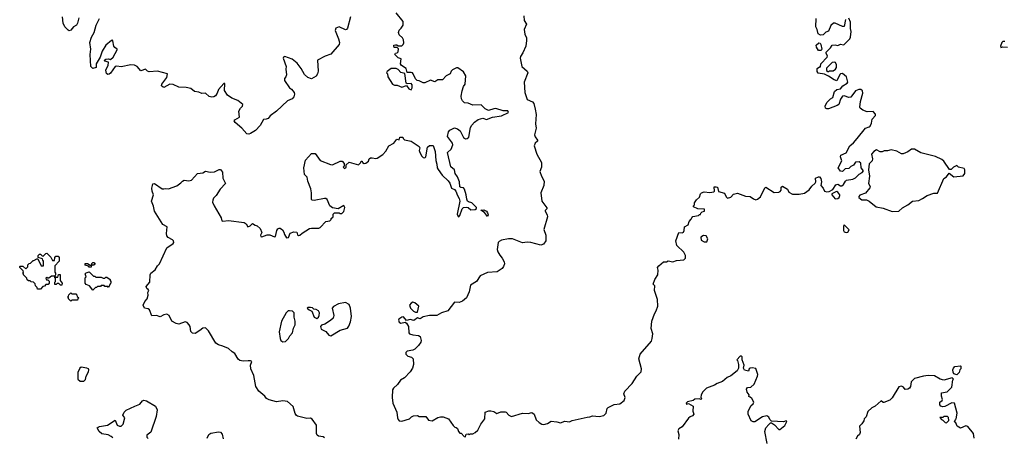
# Model space of a CAD drawing. Extents: x 2106670 to 2323771, y 35271 to 224896.
# Tile 87 of 256: x 2192780 to 2203461, y 70734 to 75263. Entities that reach past the tile are written whole.
import ezdxf

# ---------------------------------------------------------------- set-up
doc = ezdxf.new("R2010")
doc.units = 0

msp = doc.modelspace()

# ---------------------------------------------------------------- linework, layer by layer
at = {"layer": '0CON20XD'}
for points in [[(2195945, 73810), (2195985, 73810), (2196038, 73735), (2196151, 73691), (2196175, 73690), (2196255, 73728), (2196277, 73727), (2196300, 73705), (2196300, 73675), (2196290, 73665), (2196305, 73650), (2196320, 73665), (2196322, 73688), (2196353, 73717), (2196455, 73690), (2196480, 73715), (2196485, 73730), (2196495, 73730), (2196500, 73715), (2196515, 73702), (2196535, 73708), (2196563, 73727), (2196572, 73755), (2196586, 73764), (2196605, 73766), (2196645, 73757), (2196659, 73761), (2196718, 73802), (2196752, 73838), (2196784, 73896), (2196838, 73925), (2196872, 73968), (2196895, 73960), (2196902, 73988), (2196935, 73990), (2196940, 73975), (2196955, 73960), (2197025, 73946), (2197115, 73889), (2197122, 73875), (2197114, 73845), (2197117, 73835), (2197139, 73785), (2197155, 73770), (2197175, 73766), (2197184, 73776), (2197205, 73880), (2197225, 73898), (2197265, 73900), (2197286, 73835), (2197294, 73736), (2197305, 73695), (2197310, 73655), (2197318, 73638), (2197364, 73575), (2197429, 73515), (2197445, 73490), (2197464, 73435), (2197495, 73422), (2197512, 73405), (2197529, 73355), (2197549, 73325), (2197554, 73295), (2197525, 73155), (2197535, 73127), (2197545, 73126), (2197555, 73139), (2197579, 73211), (2197595, 73225), (2197625, 73230), (2197645, 73227), (2197675, 73199), (2197722, 73205), (2197736, 73214), (2197734, 73225), (2197685, 73278), (2197647, 73287), (2197637, 73295), (2197630, 73315), (2197625, 73365), (2197606, 73426), (2197595, 73439), (2197564, 73444), (2197555, 73451), (2197551, 73505), (2197528, 73558), (2197504, 73595), (2197495, 73635), (2197457, 73667), (2197422, 73822), (2197462, 73858), (2197480, 73905), (2197474, 73925), (2197420, 73995), (2197432, 74048), (2197446, 74065), (2197495, 74090), (2197531, 74081), (2197558, 74058), (2197594, 73984), (2197615, 73971), (2197635, 73974), (2197652, 73988), (2197672, 74095), (2197685, 74120), (2197715, 74152), (2197755, 74179), (2197805, 74194), (2197845, 74182), (2197909, 74205), (2198005, 74221), (2198084, 74255), (2198075, 74275), (2198026, 74276), (2197945, 74299), (2197922, 74298), (2197865, 74279), (2197828, 74295), (2197785, 74340), (2197695, 74335), (2197645, 74357), (2197605, 74362), (2197584, 74384), (2197572, 74405), (2197568, 74435), (2197581, 74491), (2197595, 74538), (2197612, 74565), (2197619, 74655), (2197595, 74698), (2197532, 74742), (2197518, 74742), (2197475, 74718), (2197462, 74705), (2197450, 74675), (2197405, 74653), (2197365, 74611), (2197315, 74609), (2197285, 74590), (2197235, 74608), (2197175, 74578), (2197155, 74578), (2197115, 74600), (2197092, 74602), (2197072, 74622), (2197050, 74675), (2197040, 74685), (2197025, 74692), (2196982, 74692), (2196972, 74735), (2196922, 74765), (2196912, 74785), (2196917, 74837), (2196885, 74848), (2196850, 74885), (2196855, 74900), (2196875, 74902), (2196887, 74913), (2196888, 74948), (2196875, 74960), (2196843, 74963), (2196838, 74975), (2196840, 74985), (2196855, 74992), (2196872, 74992), (2196885, 74980), (2196925, 74980), (2196940, 74995), (2196947, 75013), (2196942, 75045), (2196932, 75065), (2196895, 75100), (2196888, 75125), (2196895, 75150), (2196919, 75171), (2196940, 75205), (2196940, 75245), (2196865, 75337)], [(2198249, 75305), (2198251, 75255), (2198277, 75215), (2198254, 75155), (2198260, 75105), (2198276, 75065), (2198277, 75037), (2198269, 74975), (2198239, 74905), (2198214, 74865), (2198210, 74845), (2198227, 74757), (2198284, 74705), (2198294, 74685), (2198251, 74585), (2198259, 74475), (2198285, 74399), (2198342, 74372), (2198357, 74355), (2198372, 74292), (2198381, 74235), (2198376, 74135), (2198382, 74085), (2198364, 74015), (2198371, 73991), (2198398, 73955), (2198398, 73945), (2198372, 73925), (2198360, 73895), (2198390, 73805), (2198440, 73715), (2198442, 73665), (2198423, 73615), (2198440, 73565), (2198468, 73512), (2198464, 73465), (2198432, 73385), (2198443, 73295), (2198497, 73223), (2198497, 73213), (2198480, 73195), (2198479, 73185), (2198502, 73145), (2198504, 73124), (2198466, 72986), (2198487, 72925), (2198488, 72865), (2198462, 72828), (2198435, 72819), (2198325, 72847), (2198285, 72851), (2198235, 72844), (2198126, 72886), (2198084, 72886), (2198005, 72871), (2197981, 72859), (2197970, 72845), (2197959, 72769), (2197966, 72745), (2197988, 72708), (2198015, 72675), (2198036, 72635), (2198038, 72615), (2198030, 72585), (2198012, 72565), (2197960, 72530), (2197855, 72521), (2197776, 72485), (2197734, 72425), (2197672, 72385), (2197655, 72310), (2197627, 72245), (2197585, 72210), (2197546, 72194), (2197495, 72200), (2197424, 72106), (2197355, 72082), (2197305, 72054), (2197225, 72056), (2197155, 72040), (2197125, 72020), (2197095, 72030), (2197055, 72002), (2197015, 72010), (2196975, 72000), (2196945, 72040), (2196925, 72038), (2196892, 72015), (2196888, 72005), (2196895, 71982), (2196915, 71972), (2196962, 71982), (2196975, 71970), (2196998, 71935), (2197000, 71865), (2197010, 71855), (2197044, 71844), (2197106, 71836), (2197126, 71826), (2197136, 71785), (2197130, 71765), (2197105, 71728), (2197065, 71690), (2197045, 71680), (2196985, 71668), (2196970, 71655), (2196970, 71635), (2196990, 71615), (2197032, 71602), (2197050, 71585), (2197052, 71525), (2197040, 71485), (2197015, 71442), (2196955, 71380), (2196910, 71355), (2196877, 71305), (2196834, 71266), (2196823, 71247), (2196820, 71165), (2196827, 71105), (2196870, 71005), (2196878, 70945), (2196886, 70925), (2196895, 70913), (2196927, 70907), (2197007, 70933), (2197030, 70955), (2197053, 70967), (2197095, 70970), (2197115, 70958), (2197185, 70960), (2197215, 70920), (2197255, 70912), (2197315, 70947), (2197345, 70957), (2197375, 70957), (2197433, 70933), (2197482, 70862), (2197502, 70842), (2197515, 70840), (2197528, 70828), (2197540, 70795), (2197555, 70780), (2197568, 70778), (2197602, 70742), (2197615, 70740)], [(2193422, 75285), (2193408, 75225), (2193396, 75205), (2193365, 75184), (2193335, 75148), (2193316, 75144), (2193305, 75149), (2193270, 75185), (2193252, 75225), (2193244, 75295)], [(2196367, 75295), (2196335, 75170), (2196325, 75156), (2196315, 75154), (2196245, 75184), (2196209, 75171), (2196201, 75145), (2196240, 75055), (2196249, 75015), (2196246, 74995), (2196155, 74889), (2196095, 74868), (2196011, 74825), (2196016, 74705), (2196009, 74675), (2195995, 74652), (2195945, 74622), (2195905, 74636), (2195869, 74669), (2195834, 74735), (2195791, 74791), (2195736, 74836), (2195655, 74864), (2195642, 74858), (2195639, 74845), (2195670, 74755), (2195666, 74725), (2195676, 74665), (2195667, 74643), (2195653, 74627), (2195653, 74605), (2195708, 74525), (2195730, 74510), (2195756, 74475), (2195760, 74455), (2195754, 74425), (2195735, 74406), (2195685, 74382), (2195565, 74271), (2195498, 74222), (2195475, 74193), (2195455, 74183), (2195425, 74180), (2195390, 74115), (2195338, 74062), (2195285, 74029), (2195265, 74022), (2195245, 74026), (2195188, 74088), (2195118, 74148), (2195108, 74165), (2195112, 74178), (2195164, 74205), (2195158, 74272), (2195175, 74304), (2195198, 74325), (2195200, 74345), (2195146, 74386), (2195081, 74411), (2195033, 74445), (2195000, 74495), (2195005, 74572), (2194995, 74571), (2194935, 74506), (2194922, 74465), (2194905, 74436), (2194885, 74426), (2194866, 74424), (2194835, 74429), (2194795, 74466), (2194755, 74461), (2194725, 74476), (2194675, 74486), (2194635, 74517), (2194585, 74527), (2194505, 74532), (2194445, 74561), (2194407, 74563), (2194345, 74528), (2194335, 74530), (2194320, 74545), (2194323, 74565), (2194376, 74635), (2194383, 74675), (2194275, 74706), (2194185, 74699), (2194166, 74706), (2194145, 74726), (2194095, 74710), (2194054, 74754), (2194025, 74770), (2193985, 74772), (2193882, 74752), (2193835, 74760), (2193815, 74757), (2193765, 74684), (2193749, 74671), (2193735, 74669), (2193721, 74681), (2193716, 74715), (2193720, 74735), (2193740, 74765), (2193742, 74802), (2193705, 74813), (2193700, 74825), (2193716, 74836), (2193745, 74838), (2193765, 74830), (2193793, 74857), (2193839, 74935), (2193837, 74945), (2193811, 74961), (2193800, 74975), (2193792, 75035), (2193785, 75041), (2193775, 75038), (2193713, 74987), (2193675, 74922), (2193652, 74855), (2193610, 74785), (2193608, 74745), (2193575, 74732), (2193550, 74755), (2193545, 74885), (2193553, 74945), (2193541, 75015), (2193558, 75075), (2193588, 75125), (2193608, 75205), (2193644, 75275)], [(2197615, 70740), (2197622, 70768), (2197645, 70770), (2197655, 70760), (2197665, 70770), (2197695, 70772), (2197720, 70785), (2197749, 70811), (2197784, 70876), (2197827, 70933), (2197830, 71005), (2197868, 71022), (2197892, 71022), (2197922, 71012), (2197955, 70990), (2198001, 71009), (2198045, 71010), (2198058, 71005), (2198085, 70973), (2198115, 70959), (2198234, 70996), (2198295, 70990), (2198335, 71002), (2198362, 70985), (2198384, 70924), (2198415, 70894), (2198445, 70877), (2198465, 70873), (2198505, 70883), (2198547, 70907), (2198605, 70902), (2198645, 70892), (2198695, 70910), (2198745, 70900), (2198773, 70917), (2198935, 70953), (2198965, 70954), (2198995, 70966), (2199065, 70960), (2199115, 70969), (2199142, 70995), (2199153, 71045), (2199164, 71056), (2199230, 71090), (2199291, 71095), (2199336, 71134), (2199349, 71165), (2199332, 71205), (2199344, 71235), (2199425, 71316), (2199475, 71397), (2199520, 71445), (2199526, 71476), (2199498, 71585), (2199511, 71635), (2199632, 71778), (2199642, 71805), (2199648, 71855), (2199629, 71915), (2199639, 71995), (2199666, 72074), (2199685, 72107), (2199701, 72155), (2199699, 72229), (2199668, 72325), (2199670, 72375), (2199652, 72395), (2199670, 72445), (2199703, 72495), (2199707, 72545), (2199698, 72575), (2199712, 72595), (2199765, 72638), (2199795, 72638), (2199815, 72648), (2199865, 72638), (2199905, 72650), (2199985, 72659), (2200004, 72675), (2200004, 72706), (2199985, 72743), (2199908, 72815), (2199898, 72865), (2199930, 72955), (2199965, 72952), (2199980, 72960), (2199988, 72975), (2199992, 73018), (2200033, 73037), (2200042, 73075), (2200065, 73100), (2200070, 73115), (2200083, 73127), (2200145, 73140), (2200155, 73150), (2200165, 73150), (2200170, 73165), (2200185, 73180), (2200210, 73185), (2200207, 73207), (2200135, 73210), (2200090, 73235), (2200090, 73245), (2200100, 73255), (2200100, 73275), (2200121, 73309), (2200153, 73337), (2200167, 73375), (2200177, 73385), (2200205, 73396), (2200265, 73390), (2200310, 73395), (2200318, 73405), (2200315, 73450), (2200335, 73450), (2200348, 73445), (2200361, 73401), (2200425, 73380), (2200443, 73343), (2200458, 73328), (2200495, 73338), (2200525, 73372), (2200565, 73382), (2200655, 73349), (2200705, 73346), (2200739, 73319), (2200765, 73311), (2200785, 73317), (2200815, 73343), (2200862, 73438), (2200875, 73448), (2200965, 73388), (2201016, 73394), (2201029, 73401), (2201040, 73415), (2201040, 73445), (2201055, 73458), (2201110, 73425), (2201124, 73394), (2201165, 73370), (2201235, 73371), (2201295, 73383), (2201345, 73419), (2201373, 73457), (2201410, 73490), (2201416, 73505), (2201414, 73546), (2201445, 73558), (2201457, 73557), (2201472, 73542), (2201479, 73505), (2201471, 73465), (2201496, 73435), (2201510, 73405), (2201535, 73396), (2201561, 73399), (2201600, 73420), (2201635, 73472), (2201655, 73478), (2201685, 73461), (2201700, 73460), (2201718, 73475), (2201738, 73512), (2201749, 73521), (2201817, 73533), (2201845, 73548), (2201885, 73587), (2201920, 73605), (2201933, 73625), (2201909, 73655), (2201906, 73706), (2201885, 73720), (2201845, 73718), (2201824, 73686), (2201795, 73670), (2201775, 73648), (2201735, 73646), (2201705, 73617), (2201685, 73620), (2201660, 73655), (2201699, 73731), (2201684, 73775), (2201688, 73795), (2201745, 73818), (2201784, 73896), (2201825, 73926), (2201865, 73973), (2201955, 74088), (2201995, 74100), (2202005, 74110), (2202019, 74141), (2202027, 74185), (2202062, 74225), (2202065, 74240), (2202037, 74267), (2201974, 74264), (2201925, 74283), (2201898, 74305), (2201892, 74315), (2201901, 74375), (2201928, 74465), (2201921, 74491), (2201904, 74506), (2201884, 74506), (2201845, 74492), (2201795, 74423), (2201775, 74418), (2201725, 74436), (2201705, 74433), (2201685, 74402), (2201667, 74345), (2201648, 74332), (2201555, 74297), (2201535, 74297), (2201520, 74305), (2201518, 74325), (2201534, 74366), (2201574, 74406), (2201600, 74420), (2201619, 74485), (2201645, 74506), (2201685, 74512), (2201710, 74545), (2201756, 74574), (2201763, 74587), (2201750, 74645), (2201705, 74680), (2201683, 74677), (2201675, 74670), (2201645, 74600), (2201615, 74612), (2201555, 74652), (2201512, 74672), (2201442, 74682), (2201431, 74701), (2201432, 74735), (2201455, 74750), (2201468, 74752), (2201470, 74785), (2201540, 74855), (2201542, 74872), (2201528, 74898), (2201528, 74912), (2201575, 74957), (2201595, 74986), (2201625, 74990), (2201655, 74983), (2201685, 74997), (2201715, 74990), (2201725, 74993), (2201785, 75057), (2201792, 75075), (2201799, 75135), (2201793, 75167), (2201792, 75235), (2201775, 75278)], [(2201738, 75265), (2201725, 75190), (2201705, 75190), (2201625, 75226), (2201608, 75225), (2201580, 75200), (2201555, 75140), (2201525, 75128), (2201495, 75098), (2201467, 75097), (2201441, 75111), (2201432, 75155), (2201418, 75185), (2201420, 75275)], [(2201475, 74930), (2201445, 74930), (2201422, 74965), (2201420, 74985), (2201448, 75012), (2201465, 75008), (2201472, 74995), (2201480, 74945), (2201475, 74930)], [(2203465, 75026), (2203445, 75026), (2203433, 75017), (2203418, 74975), (2203425, 74962), (2203445, 74970), (2203496, 74966)], [(2201555, 74700), (2201565, 74710), (2201605, 74710), (2201630, 74725), (2201640, 74745), (2201640, 74775), (2201628, 74798), (2201615, 74802), (2201595, 74798), (2201532, 74738), (2201532, 74712), (2201545, 74700), (2201555, 74700)], [(2197025, 74502), (2197039, 74525), (2197036, 74556), (2197025, 74572), (2196985, 74568), (2196973, 74573), (2196958, 74678), (2196915, 74692), (2196885, 74722), (2196865, 74732), (2196808, 74732), (2196765, 74700), (2196760, 74685), (2196770, 74675), (2196772, 74645), (2196825, 74562), (2196845, 74552), (2196875, 74552), (2196927, 74533), (2196975, 74550), (2197002, 74512), (2197025, 74502)], [(2196085, 70729), (2196073, 70737), (2196020, 70745), (2196006, 70756), (2196000, 70775), (2196001, 70865), (2195952, 70932), (2195935, 70942), (2195895, 70938), (2195793, 70963), (2195781, 70971), (2195770, 70990), (2195745, 71067), (2195685, 71122), (2195635, 71129), (2195565, 71118), (2195485, 71140), (2195458, 71155), (2195440, 71180), (2195374, 71234), (2195342, 71285), (2195320, 71405), (2195288, 71475), (2195284, 71515), (2195297, 71555), (2195283, 71563), (2195257, 71563), (2195205, 71561), (2195167, 71567), (2195151, 71581), (2195115, 71644), (2195085, 71659), (2195045, 71698), (2194985, 71723), (2194935, 71736), (2194908, 71755), (2194829, 71889), (2194795, 71921), (2194765, 71919), (2194735, 71891), (2194685, 71861), (2194655, 71862), (2194635, 71882), (2194628, 71935), (2194619, 71955), (2194595, 71980), (2194575, 71987), (2194505, 71962), (2194478, 71968), (2194430, 71995), (2194402, 72055), (2194375, 72068), (2194345, 72063), (2194305, 72040), (2194265, 72056), (2194215, 72051), (2194188, 72115), (2194175, 72126), (2194135, 72136), (2194121, 72165), (2194136, 72205), (2194164, 72235), (2194173, 72275), (2194170, 72305), (2194181, 72325), (2194172, 72338), (2194159, 72349), (2194151, 72369), (2194190, 72415), (2194197, 72495), (2194204, 72515), (2194249, 72551), (2194275, 72593), (2194298, 72615), (2194375, 72790), (2194444, 72835), (2194451, 72845), (2194447, 72865), (2194437, 72875), (2194391, 72901), (2194375, 72918), (2194371, 72945), (2194380, 73015), (2194332, 73042), (2194241, 73185), (2194230, 73240), (2194209, 73295), (2194231, 73365), (2194218, 73405), (2194214, 73435), (2194219, 73465), (2194226, 73484), (2194243, 73487), (2194325, 73430), (2194345, 73428), (2194365, 73433), (2194395, 73428), (2194485, 73461), (2194528, 73492), (2194547, 73513), (2194565, 73521), (2194615, 73514), (2194645, 73521), (2194710, 73595), (2194765, 73603), (2194795, 73620), (2194845, 73611), (2194895, 73614), (2194945, 73639), (2194958, 73638), (2194979, 73609), (2194984, 73545), (2195013, 73485), (2194956, 73425), (2194912, 73358), (2194883, 73327), (2194874, 73305), (2194873, 73285), (2194888, 73245), (2194964, 73115), (2194971, 73081), (2194985, 73077), (2195045, 73086), (2195215, 73062), (2195238, 73048), (2195255, 73018), (2195281, 73029), (2195305, 73052), (2195334, 73034), (2195355, 73029), (2195389, 72999), (2195406, 72954), (2195394, 72925), (2195395, 72910), (2195405, 72908), (2195465, 72930), (2195495, 72928), (2195545, 72908), (2195555, 72910), (2195570, 72975), (2195582, 72995), (2195595, 73002), (2195605, 73002), (2195630, 72985), (2195645, 72960), (2195652, 72932), (2195675, 72898), (2195695, 72902), (2195715, 72948), (2195755, 72963), (2195785, 72960), (2195795, 72931), (2195805, 72924), (2195818, 72925), (2195843, 72947), (2195925, 72997), (2195945, 73002), (2196025, 73002), (2196041, 73009), (2196100, 73075), (2196145, 73080), (2196160, 73095), (2196160, 73105), (2196180, 73125), (2196180, 73155), (2196195, 73170), (2196245, 73170), (2196255, 73160), (2196275, 73160), (2196297, 73183), (2196308, 73225), (2196298, 73248), (2196235, 73212), (2196175, 73224), (2196145, 73244), (2196115, 73312), (2196102, 73322), (2196085, 73324), (2195975, 73302), (2195954, 73304), (2195944, 73314), (2195946, 73384), (2195938, 73428), (2195905, 73510), (2195899, 73555), (2195869, 73585), (2195862, 73655), (2195880, 73740), (2195945, 73810)], [(2202245, 73183), (2202315, 73188), (2202358, 73222), (2202415, 73255), (2202465, 73296), (2202535, 73302), (2202575, 73322), (2202625, 73358), (2202697, 73383), (2202735, 73382), (2202805, 73540), (2202833, 73557), (2202862, 73598), (2202915, 73560), (2203015, 73570), (2203032, 73595), (2203032, 73635), (2203025, 73650), (2202965, 73662), (2202945, 73680), (2202910, 73665), (2202885, 73640), (2202865, 73640), (2202805, 73727), (2202782, 73745), (2202715, 73780), (2202555, 73819), (2202485, 73857), (2202455, 73858), (2202415, 73830), (2202363, 73807), (2202345, 73808), (2202295, 73837), (2202235, 73852), (2202195, 73842), (2202158, 73842), (2202135, 73830), (2202115, 73830), (2202075, 73852), (2202045, 73832), (2202022, 73805), (2202031, 73755), (2202029, 73731), (2201995, 73700), (2201986, 73635), (2201998, 73565), (2201988, 73485), (2202007, 73455), (2202001, 73439), (2201955, 73382), (2201895, 73360), (2201883, 73347), (2201883, 73333), (2201915, 73310), (2201965, 73308), (2201996, 73296), (2202070, 73235), (2202145, 73219), (2202245, 73183)], [(2201625, 73320), (2201655, 73322), (2201670, 73335), (2201678, 73355), (2201677, 73365), (2201655, 73391), (2201645, 73399), (2201634, 73396), (2201590, 73375), (2201590, 73365), (2201625, 73320)], [(2197855, 73127), (2197822, 73172), (2197783, 73197), (2197815, 73201), (2197844, 73185), (2197855, 73170), (2197862, 73145), (2197855, 73127)], [(2201745, 72954), (2201765, 72960), (2201777, 72985), (2201725, 73039), (2201716, 73025), (2201716, 72975), (2201725, 72962), (2201745, 72954)], [(2200235, 72852), (2200243, 72885), (2200225, 72917), (2200198, 72922), (2200170, 72905), (2200172, 72872), (2200205, 72853), (2200235, 72852)], [(2193005, 72340), (2192972, 72342), (2192968, 72358), (2192950, 72375), (2192948, 72398), (2192928, 72418), (2192905, 72420), (2192895, 72430), (2192875, 72430), (2192862, 72442), (2192858, 72458), (2192820, 72495), (2192820, 72505), (2192810, 72515), (2192820, 72525), (2192818, 72538), (2192780, 72575), (2192780, 72585), (2192785, 72590), (2192815, 72590), (2192845, 72560), (2192868, 72582), (2192870, 72605), (2192882, 72618), (2192898, 72622), (2192925, 72650), (2192935, 72650), (2192965, 72670), (2192978, 72668), (2193012, 72592), (2193038, 72592), (2193040, 72645), (2193030, 72655), (2193028, 72668), (2192980, 72685), (2192980, 72705), (2192995, 72720), (2193005, 72720), (2193022, 72702), (2193035, 72700), (2193062, 72728), (2193075, 72730), (2193118, 72688), (2193135, 72650), (2193158, 72652), (2193160, 72685), (2193172, 72698), (2193198, 72698), (2193210, 72685), (2193210, 72645), (2193160, 72595), (2193160, 72525), (2193170, 72515), (2193170, 72495), (2193160, 72480), (2193175, 72470), (2193195, 72470), (2193202, 72498), (2193218, 72498), (2193220, 72435), (2193240, 72405), (2193238, 72382), (2193222, 72382), (2193205, 72400), (2193185, 72400), (2193175, 72390), (2193162, 72392), (2193160, 72415), (2193170, 72425), (2193170, 72455), (2193160, 72465), (2193160, 72480), (2193125, 72480), (2193095, 72460), (2193085, 72460), (2193075, 72470), (2193062, 72458), (2193072, 72442), (2193085, 72440), (2193098, 72428), (2193100, 72405), (2193088, 72392), (2193065, 72390), (2193048, 72372), (2193032, 72368), (2193005, 72340)], [(2193575, 72330), (2193538, 72378), (2193502, 72392), (2193490, 72405), (2193490, 72465), (2193500, 72475), (2193490, 72505), (2193502, 72518), (2193535, 72530), (2193582, 72482), (2193595, 72480), (2193605, 72470), (2193665, 72470), (2193685, 72460), (2193705, 72460), (2193715, 72470), (2193725, 72470), (2193760, 72445), (2193760, 72435), (2193770, 72425), (2193770, 72405), (2193762, 72398), (2193745, 72360), (2193735, 72370), (2193705, 72370), (2193695, 72380), (2193665, 72380), (2193655, 72370), (2193625, 72370), (2193615, 72360), (2193602, 72358), (2193575, 72330)], [(2193555, 72580), (2193535, 72580), (2193525, 72590), (2193492, 72602), (2193492, 72618), (2193515, 72620), (2193545, 72600), (2193560, 72600), (2193562, 72618), (2193575, 72630), (2193585, 72630), (2193598, 72612), (2193585, 72600), (2193560, 72600), (2193555, 72580)], [(2193335, 72210), (2193310, 72235), (2193310, 72245), (2193300, 72255), (2193310, 72265), (2193312, 72278), (2193335, 72300), (2193345, 72290), (2193388, 72288), (2193400, 72275), (2193402, 72262), (2193420, 72245), (2193410, 72235), (2193408, 72222), (2193345, 72220), (2193335, 72210)], [(2195635, 71768), (2195665, 71772), (2195696, 71804), (2195712, 71835), (2195740, 71865), (2195751, 71919), (2195768, 71955), (2195769, 71995), (2195758, 72035), (2195757, 72085), (2195740, 72100), (2195707, 72107), (2195693, 72105), (2195669, 72085), (2195620, 71995), (2195596, 71876), (2195604, 71805), (2195613, 71785), (2195635, 71768)], [(2196005, 72023), (2196023, 72035), (2196029, 72055), (2196031, 72085), (2196023, 72105), (2195995, 72120), (2195972, 72122), (2195955, 72137), (2195935, 72142), (2195905, 72140), (2195900, 72135), (2195920, 72115), (2195950, 72100), (2195975, 72038), (2196005, 72023)], [(2196155, 71834), (2196255, 71897), (2196335, 71919), (2196352, 71938), (2196368, 71985), (2196378, 72045), (2196370, 72135), (2196355, 72174), (2196315, 72196), (2196240, 72180), (2196185, 72154), (2196169, 72135), (2196188, 72055), (2196179, 72025), (2196151, 71999), (2196090, 71960), (2196055, 71950), (2196043, 71937), (2196052, 71905), (2196100, 71880), (2196132, 71842), (2196155, 71834)], [(2197095, 72090), (2197110, 72155), (2197065, 72192), (2197045, 72198), (2197025, 72190), (2197010, 72165), (2197020, 72135), (2197053, 72103), (2197075, 72090), (2197095, 72090)], [(2200906, 70874), (2200925, 70890), (2200935, 70890), (2200969, 70869), (2201015, 70820), (2201025, 70820), (2201079, 70861), (2201102, 70905), (2201095, 70912), (2201065, 70903), (2200935, 70910), (2200918, 70925), (2200905, 70952), (2200885, 70967), (2200838, 70955), (2200755, 70901), (2200735, 70900), (2200714, 70914), (2200682, 70985), (2200682, 71015), (2200700, 71055), (2200715, 71078), (2200737, 71095), (2200742, 71115), (2200723, 71153), (2200705, 71170), (2200690, 71175), (2200692, 71195), (2200672, 71222), (2200666, 71255), (2200676, 71274), (2200712, 71278), (2200749, 71311), (2200784, 71395), (2200786, 71415), (2200765, 71480), (2200725, 71487), (2200705, 71483), (2200692, 71475), (2200685, 71450), (2200642, 71462), (2200632, 71485), (2200638, 71515), (2200617, 71575), (2200616, 71606), (2200608, 71615), (2200595, 71612), (2200560, 71575), (2200567, 71567), (2200577, 71525), (2200576, 71484), (2200563, 71455), (2200495, 71399), (2200455, 71384), (2200405, 71339), (2200345, 71317), (2200318, 71298), (2200232, 71265), (2200192, 71228), (2200172, 71195), (2200170, 71165), (2200180, 71155), (2200168, 71142), (2200155, 71150), (2200105, 71147), (2200085, 71132), (2200025, 71118), (2200010, 71105), (2200013, 71093), (2200035, 71100), (2200085, 71070), (2200083, 71017), (2200092, 70985), (2200080, 70965), (2200053, 70957), (2200035, 70942), (2199965, 70848), (2199930, 70825), (2199920, 70805), (2199929, 70765), (2199925, 70712)], [(2193475, 71342), (2193495, 71360), (2193502, 71395), (2193527, 71443), (2193530, 71465), (2193528, 71475), (2193510, 71485), (2193447, 71493), (2193432, 71485), (2193412, 71435), (2193410, 71365), (2193435, 71342), (2193475, 71342)], [(2202945, 71410), (2202915, 71422), (2202905, 71440), (2202903, 71465), (2202910, 71485), (2202925, 71502), (2202985, 71510), (2202990, 71505), (2202990, 71475), (2202980, 71465), (2202970, 71435), (2202945, 71410)], [(2203133, 70725), (2203126, 70776), (2203065, 70852), (2203043, 70857), (2202985, 70832), (2202950, 70855), (2202935, 70890), (2202922, 70902), (2202932, 70928), (2202940, 70935), (2202950, 70995), (2202920, 71105), (2202893, 71107), (2202815, 71068), (2202795, 71063), (2202771, 71071), (2202761, 71085), (2202762, 71115), (2202786, 71134), (2202790, 71145), (2202778, 71178), (2202780, 71215), (2202840, 71225), (2202892, 71278), (2202902, 71358), (2202910, 71365), (2202895, 71380), (2202804, 71354), (2202764, 71364), (2202705, 71401), (2202635, 71403), (2202585, 71398), (2202488, 71372), (2202450, 71335), (2202442, 71285), (2202433, 71267), (2202416, 71254), (2202385, 71253), (2202366, 71276), (2202345, 71288), (2202315, 71280), (2202245, 71160), (2202220, 71135), (2202155, 71110), (2202145, 71110), (2202125, 71128), (2202059, 71071), (2202025, 71052), (2201979, 71015), (2201962, 70955), (2201942, 70935), (2201937, 70913), (2201915, 70880), (2201890, 70855), (2201899, 70785), (2201891, 70765), (2201869, 70745), (2201850, 70715)], [(2193789, 70729), (2193774, 70744), (2193741, 70761), (2193670, 70770), (2193643, 70795), (2193622, 70835), (2193630, 70845), (2193645, 70850), (2193734, 70866), (2193815, 70918), (2193837, 70867), (2193863, 70853), (2193882, 70855), (2193902, 70875), (2193922, 70945), (2193898, 70975), (2193915, 71008), (2193935, 71027), (2194028, 71072), (2194085, 71094), (2194112, 71128), (2194125, 71136), (2194155, 71129), (2194253, 71073), (2194271, 71031), (2194259, 70961), (2194201, 70789), (2194160, 70755), (2194160, 70735), (2194175, 70722)], [(2202835, 70892), (2202860, 70915), (2202857, 70947), (2202845, 70960), (2202805, 70960), (2202795, 70950), (2202760, 70950), (2202780, 70925), (2202795, 70920), (2202820, 70895), (2202835, 70892)], [(2200890, 70665), (2200864, 70795), (2200874, 70836), (2200906, 70874)], [(2194814, 70726), (2194832, 70765), (2194853, 70777), (2194935, 70793), (2194958, 70788), (2194976, 70766), (2194987, 70717)]]:
    msp.add_lwpolyline(points, dxfattribs=at)

doc.saveas('drawing.dxf')
